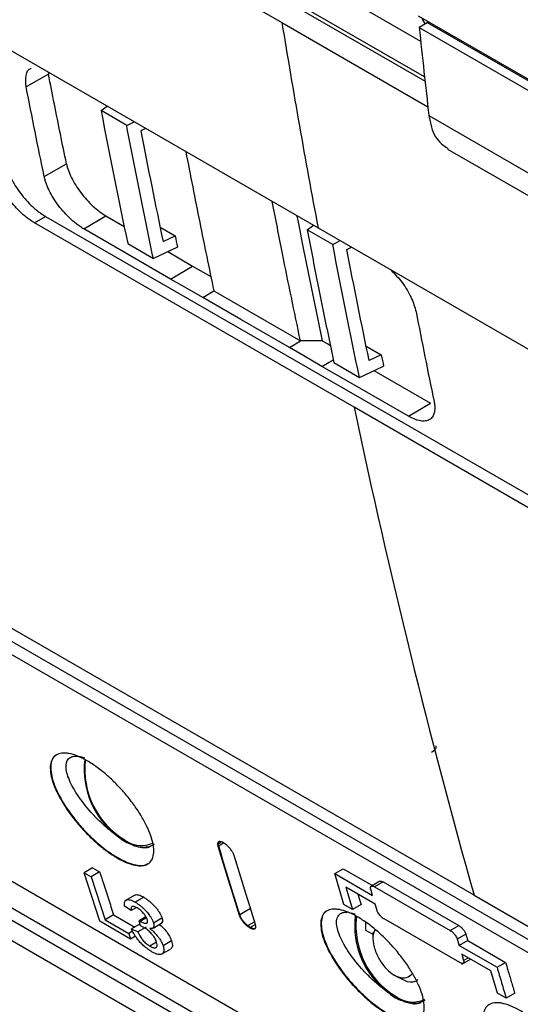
# Model space of a CAD drawing. Header units: millimetres. Extents: x -155 to 1130, y -373 to 1265.
# Tile 164 of 198: x 880 to 912, y 797 to 861. Entities that reach past the tile are written whole.
import ezdxf

# ---------------------------------------------------------------- set-up
doc = ezdxf.new("R2010")
doc.units = ezdxf.units.MM

msp = doc.modelspace()

# ---------------------------------------------------------------- linework, layer by layer
at = {"color": 8, "linetype": 'Continuous', "lineweight": 25}
for p, q in [((845.282, 890.648), (896.791, 860.913)), ((896.791, 860.913), (906.336, 855.403)), ((899.406, 838.439), (900.149, 838.875)), ((894.739, 802.991), (894.032, 802.583)), ((908.665, 799.602), (908.965, 799.775))]:
    msp.add_line(p, q, dxfattribs=at)
at = {"color": 7, "linetype": 'Continuous', "lineweight": 25}
for p, q in [((852.776, 887.902), (906.146, 857.092)), ((906.115, 857.364), (869.986, 878.221)), ((905.865, 859.689), (896.429, 865.136)), ((905.693, 861.37), (939.551, 841.824)), ((906.296, 860.907), (905.767, 860.601)), ((906.3, 861.02), (906.3, 860.904)), ((922.359, 851.634), (906.3, 860.904)), ((878.272, 859.549), (899.156, 847.493)), ((881.535, 857.543), (880.079, 856.717)), ((881.522, 857.688), (881.535, 857.543)), ((884.971, 855.159), (885.376, 855.447)), ((886.647, 854.187), (884.972, 855.159)), ((886.647, 854.187), (887.135, 854.432)), ((887.879, 854.003), (887.57, 853.848)), ((907.612, 852.652), (942.586, 832.463)), ((881.254, 850.863), (882.712, 851.691)), ((880.621, 847.826), (881.343, 848.25)), ((881.343, 848.25), (968.351, 798.021)), ((883.847, 847.429), (885.292, 848.277)), ((885.292, 848.277), (886.493, 847.582)), ((901.505, 835.769), (880.621, 847.826)), ((888.834, 847.535), (889.814, 846.972)), ((898.442, 847.378), (898.851, 847.668)), ((900.115, 846.417), (898.442, 847.378)), ((899.156, 847.493), (965.579, 809.147)), ((889.025, 846.604), (889.814, 846.972)), ((900.115, 846.417), (900.598, 846.66)), ((886.717, 846.464), (888.389, 845.504)), ((889.967, 846.241), (888.389, 845.504)), ((889.327, 845.942), (890.951, 845.002)), ((901.038, 846.078), (901.342, 846.231)), ((889.506, 844.153), (890.951, 845.002)), ((838.205, 844.089), (979.029, 762.793)), ((909.349, 803.871), (838.937, 844.518)), ((891.623, 842.948), (892.346, 843.373)), ((892.346, 843.373), (898.002, 840.107)), ((979.326, 761.74), (838.502, 843.036)), ((897.28, 839.683), (898.002, 840.107)), ((899.433, 840.116), (898.002, 840.107)), ((902.305, 839.759), (903.285, 839.19)), ((903.285, 839.19), (902.496, 838.822)), ((900.186, 838.694), (901.859, 837.723)), ((901.86, 837.723), (903.439, 838.458)), ((902.804, 838.162), (906.505, 836.031)), ((967.629, 797.597), (901.505, 835.769)), ((905.061, 835.182), (906.505, 836.031)), ((846.327, 823.714), (986.849, 742.592)), ((917.122, 778.955), (840.558, 823.154)), ((844.845, 822.843), (985.367, 741.721)), ((985.711, 740.695), (845.188, 821.817)), ((892.617, 807.228), (892.829, 807.35)), ((892.64, 807.087), (892.982, 807.284)), ((892.585, 807.21), (892.616, 807.228)), ((892.609, 807.069), (892.64, 807.087)), ((884.418, 805.66), (883.859, 805.338)), ((884.879, 805.394), (884.32, 805.072)), ((884.418, 805.66), (884.879, 805.394)), ((900.245, 805.273), (900.805, 805.596)), ((900.805, 805.596), (902.709, 804.497)), ((884.895, 802.161), (883.859, 805.338)), ((883.859, 805.338), (884.32, 805.072)), ((884.32, 805.072), (885.235, 802.261)), ((900.843, 803.251), (900.245, 805.273)), ((900.245, 805.273), (902.72, 803.844)), ((903.189, 804.774), (902.58, 804.422)), ((903.408, 804.732), (902.848, 804.409)), ((903.408, 804.732), (908.358, 801.874)), ((902.884, 803.286), (900.975, 804.388)), ((900.975, 804.388), (901.409, 802.924)), ((902.72, 803.844), (902.597, 804.263)), ((902.848, 804.409), (907.798, 801.551)), ((887.17, 803.866), (886.522, 803.492)), ((887.763, 803.729), (887.204, 803.407)), ((909.349, 803.871), (979.761, 763.223)), ((886.944, 802.86), (886.512, 803.143)), ((887.283, 803.056), (886.944, 802.86)), ((901.409, 802.924), (900.843, 803.251)), ((901.969, 803.247), (901.409, 802.924)), ((903.008, 802.867), (902.884, 803.286)), ((886.907, 801), (884.895, 802.161)), ((885.794, 802.583), (885.235, 802.261)), ((885.235, 802.261), (886.786, 801.365)), ((885.794, 802.583), (887.177, 801.785)), ((887.857, 802.423), (887.464, 802.196)), ((887.54, 801.854), (887.464, 802.196)), ((887.901, 802.373), (887.526, 802.156)), ((888.395, 802.061), (888.954, 802.384)), ((893.999, 802.564), (894.032, 802.583)), ((894.557, 801.873), (895.005, 802.132)), ((901.329, 802.71), (901.569, 802.634)), ((908.414, 799.457), (903.465, 802.315)), ((887.04, 801.512), (886.786, 801.365)), ((887.52, 801.983), (886.961, 801.66)), ((886.961, 801.66), (887.367, 801.459)), ((887.925, 801.781), (887.367, 801.459)), ((888.368, 801.72), (888.926, 802.042)), ((894.526, 801.855), (894.559, 801.874)), ((894.693, 801.74), (894.726, 801.759)), ((895.06, 801.952), (894.726, 801.759)), ((902.262, 802.088), (902.265, 801.587)), ((902.265, 801.587), (902.725, 801.321)), ((907.798, 801.551), (908.358, 801.874)), ((886.786, 801.365), (886.907, 801)), ((887.219, 801.18), (886.907, 801)), ((889.582, 800.873), (889.023, 800.551)), ((902.737, 801.428), (902.743, 801.023)), ((908.814, 801.321), (908.254, 800.998)), ((908.254, 800.998), (908.377, 800.579)), ((908.936, 800.902), (908.377, 800.579)), ((908.936, 800.902), (911.411, 799.473)), ((888.604, 800.788), (888.167, 800.535)), ((888.953, 800.023), (889.513, 800.346)), ((908.377, 800.579), (910.851, 799.15)), ((910.45, 798.918), (908.541, 800.02)), ((908.541, 800.02), (908.665, 799.602)), ((908.541, 799.361), (909.112, 799.691)), ((910.884, 797.454), (910.45, 798.918)), ((910.851, 799.15), (911.411, 799.473)), ((904.107, 798.66), (904.454, 798.452)), ((911.45, 797.127), (910.884, 797.454)), ((912.01, 797.451), (911.45, 797.127))]:
    msp.add_line(p, q, dxfattribs=at)
at = {"color": 7, "linetype": 'Continuous', "lineweight": 25, "flags": 128}
for points in [[(905.767, 860.601), (914.762, 855.408), (921.829, 851.328)], [(906.4, 854.833), (925.985, 843.527), (941.373, 834.643)], [(897.776, 848.269), (897.871, 847.784), (898.124, 846.5), (898.38, 845.219), (898.639, 843.94), (898.901, 842.663), (899.166, 841.389), (899.433, 840.116)], [(889.506, 844.153), (886.337, 845.988), (883.847, 847.429)], [(890.951, 845.002), (892.003, 844.403), (892.15, 844.319)], [(891.623, 842.948), (890.438, 843.623), (889.506, 844.153)], [(897.28, 839.683), (894.112, 841.511), (891.623, 842.948)], [(899.433, 840.116), (899.794, 839.905), (899.962, 839.807)], [(899.406, 838.439), (898.215, 839.135), (897.28, 839.683)], [(905.061, 835.182), (901.894, 837.006), (899.406, 838.439)]]:
    msp.add_lwpolyline(points, dxfattribs=at)
at = {"color": 7, "linetype": 'Continuous', "lineweight": 25}
for centre, radius, start, end in [((889.263, 812.054), 5.394, 172.83809, 234.22551), ((889.276, 812.088), 5.37, 173.43425, 239.22613), ((887.619, 808.932), 1.821, 233.19918, 295.49037), ((887.696, 808.601), 1.595, 243.27153, 298.88121), ((906.941, 801.849), 5.394, 172.838, 234.22557), ((906.999, 801.857), 5.37, 173.4638, 239.2223), ((905.342, 798.701), 1.821, 233.19918, 295.49037), ((905.374, 798.396), 1.595, 243.27176, 298.88125)]:
    msp.add_arc(centre, radius, start, end, dxfattribs=at)
for points in [[(896.791, 860.913), (897.53, 856.401), (898.318, 851.927), (899.156, 847.493)], [(905.767, 860.601), (905.97, 858.673), (906.181, 856.75), (906.4, 854.833)], [(881.254, 850.863), (880.852, 852.807), (880.461, 854.758), (880.079, 856.717)], [(884.972, 855.159), (885.532, 852.243), (886.114, 849.345), (886.717, 846.464)], [(887.57, 853.848), (888.039, 851.418), (888.525, 849.003), (889.025, 846.604)], [(889.814, 846.972), (889.865, 846.728), (889.916, 846.485), (889.968, 846.241)], [(901.859, 837.723), (901.257, 840.603), (900.675, 843.502), (900.115, 846.417)], [(902.496, 838.822), (901.995, 841.225), (901.509, 843.644), (901.038, 846.078)], [(905.56, 842.007), (905.942, 840.048), (906.334, 838.097), (906.735, 836.153)], [(903.285, 839.19), (903.336, 838.946), (903.388, 838.702), (903.439, 838.458)], [(901.505, 835.769), (903.816, 824.872), (906.433, 814.231), (909.349, 803.871)], [(886.112, 807.677), (886.112, 807.677), (886.111, 807.678), (886.11, 807.678), (886.11, 807.679)], [(892.617, 807.24), (892.619, 807.255), (892.621, 807.271), (892.624, 807.284)], [(886.979, 807.177), (886.978, 807.177), (886.978, 807.178), (886.977, 807.178), (886.976, 807.178)], [(892.609, 807.069), (893.066, 805.561), (893.529, 804.06), (893.999, 802.564)], [(892.64, 807.087), (892.629, 807.136), (892.619, 807.186), (892.616, 807.228)], [(892.64, 807.087), (893.097, 805.579), (893.561, 804.078), (894.032, 802.583)], [(895.06, 801.952), (894.59, 803.447), (894.127, 804.949), (893.67, 806.457)], [(887.464, 802.196), (887.485, 802.182), (887.505, 802.169), (887.526, 802.156)], [(894.539, 801.89), (894.519, 801.908), (894.498, 801.926), (894.478, 801.944)], [(894.726, 801.759), (894.669, 801.795), (894.613, 801.83), (894.559, 801.874)], [(903.79, 797.472), (903.79, 797.472), (903.789, 797.473), (903.788, 797.473), (903.788, 797.473)], [(904.656, 796.972), (904.656, 796.972), (904.655, 796.972), (904.654, 796.973), (904.654, 796.973)]]:
    msp.add_open_spline(points, degree=3, dxfattribs=at)
at = {"color": 8, "linetype": 'Continuous', "lineweight": 25}
for points, knots in [([(905.952, 861.22), (905.963, 861.184), (905.997, 861.063), (906.073, 860.918), (906.146, 860.839), (906.157, 860.826)], [0, 0, 0, 0, 0.267117, 0.882761, 1, 1, 1, 1]), ([(892.624, 807.284), (892.634, 807.314), (892.646, 807.349), (892.679, 807.361), (892.685, 807.363)], [0, 0, 0, 0, 0.822416, 1, 1, 1, 1]), ([(895.051, 801.697), (895.034, 801.688), (894.995, 801.667), (894.908, 801.675), (894.833, 801.706), (894.798, 801.721)], [0, 0, 0, 0, 0.304536, 0.66814, 1, 1, 1, 1])]:
    msp.add_open_spline(points, degree=3, knots=knots, dxfattribs=at)
at = {"color": 7, "linetype": 'Continuous', "lineweight": 25}
for points, knots in [([(880.079, 856.717), (880.06, 856.978), (880.022, 857.498), (880.198, 857.894), (880.405, 857.923), (880.411, 857.923)], [0, 0, 0, 0, 0.492596, 0.985133, 1, 1, 1, 1]), ([(882.712, 851.691), (882.579, 852.339), (882.312, 853.635), (881.919, 855.586), (881.663, 856.891), (881.535, 857.543)], [0, 0, 0, 0, 0.333334, 0.666666, 1, 1, 1, 1]), ([(906.4, 854.833), (906.503, 854.324), (906.701, 853.352), (907.343, 852.9), (907.649, 852.684)], [0, 0, 0, 0, 0.522924, 1, 1, 1, 1]), ([(888.389, 845.504), (888.268, 846.081), (888.028, 847.233), (887.674, 848.966), (887.326, 850.703), (886.983, 852.443), (886.759, 853.606), (886.647, 854.187)], [0, 0, 0, 0, 0.200061, 0.400092, 0.600093, 0.800062, 1, 1, 1, 1]), ([(890.509, 852.484), (890.809, 850.94), (891.401, 847.887), (892.033, 844.866), (892.346, 843.373)], [0, 0, 0, 0, 0.505538, 1, 1, 1, 1]), ([(880.621, 847.826), (880.58, 847.85), (880.499, 847.897), (880.377, 847.977), (880.255, 848.063), (880.132, 848.155), (880.01, 848.253), (879.887, 848.357), (879.664, 848.558), (879.345, 848.88), (878.963, 849.345), (878.627, 849.833), (878.399, 850.244), (878.251, 850.565), (878.158, 850.8), (878.083, 851.029), (878.05, 851.173), (878.033, 851.245)], [0, 0, 0, 0, 0.035922, 0.071548, 0.107, 0.142395, 0.177857, 0.213505, 0.249458, 0.374405, 0.500133, 0.624932, 0.750156, 0.812801, 0.874942, 0.937151, 1, 1, 1, 1]), ([(878.763, 851.659), (878.771, 851.623), (878.786, 851.552), (878.816, 851.441), (878.851, 851.328), (878.904, 851.175), (878.981, 850.978), (879.13, 850.656), (879.359, 850.246), (879.693, 849.76), (880.075, 849.298), (880.421, 848.948), (880.703, 848.7), (880.917, 848.53), (881.132, 848.377), (881.273, 848.292), (881.343, 848.25)], [0, 0, 0, 0, 0.031402, 0.062733, 0.094063, 0.125463, 0.188341, 0.251196, 0.376191, 0.501113, 0.626832, 0.751315, 0.813308, 0.875271, 0.937616, 1, 1, 1, 1]), ([(882.712, 851.691), (882.742, 851.548), (882.785, 851.399), (882.895, 851.092), (882.963, 850.932), (883.123, 850.608), (883.213, 850.446), (883.414, 850.121), (883.527, 849.957), (883.764, 849.642), (883.89, 849.489), (884.154, 849.194), (884.294, 849.053), (884.714, 848.663), (885.008, 848.441), (885.292, 848.277)], [0, 0, 0, 0, 0.125, 0.125, 0.25, 0.25, 0.375, 0.375, 0.5, 0.5, 0.625, 0.625, 0.75, 0.75, 1, 1, 1, 1]), ([(883.847, 847.429), (883.807, 847.453), (883.725, 847.501), (883.603, 847.581), (883.48, 847.667), (883.357, 847.76), (883.234, 847.858), (883.112, 847.963), (882.888, 848.163), (882.57, 848.485), (882.188, 848.951), (881.85, 849.442), (881.62, 849.856), (881.471, 850.179), (881.379, 850.415), (881.304, 850.645), (881.27, 850.79), (881.254, 850.863)], [0, 0, 0, 0, 0.035897, 0.071501, 0.106929, 0.1423, 0.177736, 0.213356, 0.249279, 0.373682, 0.49881, 0.624201, 0.749827, 0.812498, 0.874701, 0.93701, 1, 1, 1, 1]), ([(898.002, 840.107), (897.606, 842.009), (896.975, 845.031), (896.384, 848.086), (896.165, 849.219)], [0, 0, 0, 0, 0.6291881, 1, 1, 1, 1]), ([(898.442, 847.378), (898.555, 846.796), (898.781, 845.632), (899.125, 843.891), (899.474, 842.154), (899.827, 840.421), (900.066, 839.27), (900.186, 838.694)], [0, 0, 0, 0, 0.199938, 0.399907, 0.599908, 0.799939, 1, 1, 1, 1]), ([(903.912, 844.747), (904.166, 844.48), (904.691, 843.928), (905.298, 842.919), (905.473, 842.311), (905.56, 842.008)], [0, 0, 0, 0, 0.317952, 0.65898, 1, 1, 1, 1]), ([(906.735, 836.153), (906.743, 836.113), (906.758, 836.031), (906.774, 835.915), (906.782, 835.803), (906.784, 835.697), (906.78, 835.596), (906.768, 835.5), (906.735, 835.333), (906.647, 835.127), (906.45, 834.945), (906.184, 834.853), (905.909, 834.861), (905.666, 834.915), (905.473, 834.979), (905.271, 835.067), (905.131, 835.144), (905.061, 835.182)], [0, 0, 0, 0, 0.036113, 0.071928, 0.107553, 0.143092, 0.178654, 0.214346, 0.250275, 0.375858, 0.501298, 0.626391, 0.750805, 0.813422, 0.875399, 0.937377, 1, 1, 1, 1]), ([(886.026, 806.3), (885.807, 806.426), (885.585, 806.572), (885.136, 806.9), (884.906, 807.084), (884.458, 807.477), (884.239, 807.685), (883.812, 808.125), (883.604, 808.355), (883.217, 808.82), (883.034, 809.058), (882.695, 809.537), (882.542, 809.774), (882.268, 810.241), (882.146, 810.474), (881.943, 810.919), (881.861, 811.131), (881.735, 811.538), (881.692, 811.732), (881.648, 812.085), (881.647, 812.246), (881.687, 812.536), (881.729, 812.664), (881.852, 812.876), (881.934, 812.962), (882.141, 813.09), (882.264, 813.131), (882.473, 813.156), (882.547, 813.159), (882.705, 813.152), (882.788, 813.142), (883.049, 813.095), (883.236, 813.039), (883.633, 812.88), (883.846, 812.776), (884.278, 812.526), (884.499, 812.381), (884.951, 812.05), (885.178, 811.866), (885.623, 811.474), (885.844, 811.261), (886.27, 810.819), (886.473, 810.591), (886.86, 810.122), (887.044, 809.88), (887.378, 809.403), (887.53, 809.166), (887.805, 808.692), (887.924, 808.461), (888.126, 808.018), (888.209, 807.802), (888.335, 807.394), (888.377, 807.204), (888.421, 806.852), (888.423, 806.688), (888.385, 806.4), (888.344, 806.276), (888.223, 806.065), (888.141, 805.978), (887.939, 805.853), (887.819, 805.814), (887.541, 805.781), (887.383, 805.789), (887.041, 805.853), (886.855, 805.909), (886.454, 806.07), (886.245, 806.173), (886.026, 806.3)], [0, 0, 0, 0, 0.03125, 0.03125, 0.0625, 0.0625, 0.09375, 0.09375, 0.125, 0.125, 0.15625, 0.15625, 0.1875, 0.1875, 0.21875, 0.21875, 0.25, 0.25, 0.28125, 0.28125, 0.3125, 0.3125, 0.34375, 0.34375, 0.375, 0.375, 0.40625, 0.40625, 0.421875, 0.421875, 0.4375, 0.4375, 0.46875, 0.46875, 0.5, 0.5, 0.53125, 0.53125, 0.5625, 0.5625, 0.59375, 0.59375, 0.625, 0.625, 0.65625, 0.65625, 0.6875, 0.6875, 0.71875, 0.71875, 0.75, 0.75, 0.78125, 0.78125, 0.8125, 0.8125, 0.84375, 0.84375, 0.875, 0.875, 0.90625, 0.90625, 0.9375, 0.9375, 0.96875, 0.96875, 1, 1, 1, 1]), ([(906.857, 813.623), (906.857, 813.574), (906.857, 813.458), (906.743, 813.308), (906.62, 813.226), (906.571, 813.194)], [0, 0, 0, 0, 0.311891, 0.727419, 1, 1, 1, 1]), ([(882.091, 813.052), (882.084, 813.049), (881.831, 812.97), (881.63, 812.461), (881.744, 811.405), (882.37, 810.041), (883.234, 808.82), (884.058, 807.907), (884.722, 807.278), (885.399, 806.73), (885.84, 806.455), (886.059, 806.319)], [0, 0, 0, 0, 0.004687, 0.170286, 0.336001, 0.501773, 0.667415, 0.753115, 0.833739, 0.917687, 1, 1, 1, 1]), ([(886.11, 807.679), (886.072, 807.705), (885.845, 807.863), (885.419, 808.196), (884.849, 808.715), (884.132, 809.463), (883.367, 810.454), (882.788, 811.551), (882.613, 812.42), (882.831, 812.855), (883.218, 812.971), (883.543, 812.961), (883.796, 812.872), (883.892, 812.839)], [0, 0, 0, 0, 0.014232, 0.086192, 0.15834, 0.230771, 0.375699, 0.521337, 0.666916, 0.811801, 0.884251, 0.956434, 1, 1, 1, 1]), ([(886.112, 807.676), (886.254, 807.554), (886.398, 807.451), (886.687, 807.284), (886.834, 807.22), (886.976, 807.178)], [0, 0, 0, 0, 0.5, 0.5, 1, 1, 1, 1]), ([(892.982, 807.284), (892.926, 807.314), (892.871, 807.342), (892.773, 807.37), (892.73, 807.373), (892.661, 807.357), (892.633, 807.341), (892.595, 807.289), (892.59, 807.25), (892.585, 807.21)], [0, 0, 0, 0, 0.25, 0.25, 0.5, 0.5, 0.75, 0.75, 1, 1, 1, 1]), ([(893.148, 807.169), (893.134, 807.18), (893.12, 807.19), (893.106, 807.2), (893.092, 807.211), (893.078, 807.22), (893.064, 807.23), (893.036, 807.249), (893.009, 807.266), (892.982, 807.284)], [0, 0, 0, 0, 0.0000576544, 0.0000576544, 0.0000576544, 0.0001152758, 0.0001152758, 0.0001152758, 0.0002282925, 0.0002282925, 0.0002282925, 0.0002282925]), ([(888.184, 807.04), (888.099, 807.005), (887.928, 806.932), (887.547, 806.968), (887.211, 807.075), (887.012, 807.162), (886.979, 807.177)], [0, 0, 0, 0, 0.306819, 0.62282, 0.937878, 1, 1, 1, 1]), ([(892.585, 807.21), (892.586, 807.2), (892.587, 807.188), (892.589, 807.177), (892.591, 807.16), (892.594, 807.142), (892.598, 807.124), (892.601, 807.106), (892.605, 807.087), (892.609, 807.069)], [0, 0, 0, 0, 0.0000583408, 0.0000583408, 0.0000583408, 0.0001463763, 0.0001463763, 0.0001463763, 0.0002345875, 0.0002345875, 0.0002345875, 0.0002345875]), ([(893.67, 806.457), (893.65, 806.513), (893.63, 806.569), (893.566, 806.692), (893.524, 806.757), (893.431, 806.883), (893.379, 806.947), (893.268, 807.065), (893.208, 807.118), (893.148, 807.169)], [0, 0, 0, 0, 0.25, 0.25, 0.5, 0.5, 0.75, 0.75, 1, 1, 1, 1]), ([(886.059, 806.319), (886.27, 806.207), (886.695, 805.981), (887.248, 805.821), (887.72, 805.785), (887.94, 805.88), (888.05, 805.927)], [0, 0, 0, 0, 0.2512621, 0.5073414, 0.7536788, 1, 1, 1, 1]), ([(884.879, 805.394), (884.955, 805.159), (885.031, 804.925), (885.106, 804.69), (885.22, 804.338), (885.335, 803.987), (885.449, 803.636), (885.564, 803.284), (885.679, 802.934), (885.794, 802.583)], [0, 0, 0, 0, 0.001072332, 0.001072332, 0.001072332, 0.002680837, 0.002680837, 0.002680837, 0.004289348, 0.004289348, 0.004289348, 0.004289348]), ([(903.192, 804.769), (903.208, 804.777), (903.245, 804.796), (903.327, 804.775), (903.387, 804.743), (903.408, 804.732)], [0, 0, 0, 0, 0.339165, 0.769963, 1, 1, 1, 1]), ([(902.597, 804.263), (902.593, 804.28), (902.584, 804.313), (902.582, 804.358), (902.588, 804.398), (902.603, 804.43), (902.628, 804.454), (902.675, 804.467), (902.752, 804.457), (902.816, 804.425), (902.848, 804.409)], [0, 0, 0, 0, 0.093239, 0.190804, 0.29193, 0.395618, 0.500677, 0.65493, 0.823828, 1, 1, 1, 1]), ([(886.512, 803.143), (886.506, 803.191), (886.495, 803.282), (886.506, 803.392), (886.534, 803.47), (886.575, 803.521), (886.635, 803.56), (886.727, 803.58), (886.864, 803.562), (887.025, 803.506), (887.144, 803.44), (887.204, 803.407)], [0, 0, 0, 0, 0.12728, 0.240756, 0.340483, 0.426412, 0.4987, 0.620781, 0.744771, 0.871066, 1, 1, 1, 1]), ([(887.176, 803.856), (887.184, 803.865), (887.229, 803.915), (887.402, 803.895), (887.608, 803.817), (887.733, 803.746), (887.763, 803.729)], [0, 0, 0, 0, 0.089089, 0.496362, 0.879867, 1, 1, 1, 1]), ([(887.763, 803.729), (887.823, 803.693), (887.883, 803.656), (888.004, 803.572), (888.066, 803.525), (888.19, 803.422), (888.251, 803.368), (888.371, 803.254), (888.431, 803.194), (888.543, 803.069), (888.595, 803.006), (888.692, 802.878), (888.737, 802.812), (888.817, 802.684), (888.853, 802.621), (888.913, 802.498), (888.934, 802.44), (888.954, 802.384)], [0, 0, 0, 0, 0.125, 0.125, 0.25, 0.25, 0.375, 0.375, 0.5, 0.5, 0.625, 0.625, 0.75, 0.75, 0.875, 0.875, 1, 1, 1, 1]), ([(901.765, 803.932), (901.779, 803.886), (901.846, 803.658), (901.914, 803.43), (901.969, 803.247)], [0, 0, 0, 0, 0.198554, 1, 1, 1, 1]), ([(887.336, 803.032), (887.301, 803.051), (887.232, 803.089), (887.14, 803.123), (887.063, 803.132), (886.986, 803.117), (886.926, 803.043), (886.937, 802.928), (886.944, 802.86)], [0, 0, 0, 0, 0.128006, 0.251053, 0.369602, 0.483732, 0.695682, 1, 1, 1, 1]), ([(887.204, 803.407), (887.257, 803.375), (887.36, 803.313), (887.518, 803.197), (887.672, 803.066), (887.819, 802.927), (887.945, 802.792), (888.053, 802.663), (888.15, 802.534), (888.246, 802.386), (888.337, 802.221), (888.375, 802.116), (888.395, 802.061)], [0, 0, 0, 0, 0.108481, 0.214598, 0.318633, 0.420639, 0.520862, 0.591665, 0.674912, 0.770782, 0.879082, 1, 1, 1, 1]), ([(887.98, 802.29), (887.969, 802.321), (887.948, 802.381), (887.899, 802.476), (887.843, 802.561), (887.787, 802.635), (887.693, 802.748), (887.539, 802.904), (887.404, 802.989), (887.336, 803.032)], [0, 0, 0, 0, 0.127313, 0.241081, 0.341634, 0.428689, 0.5024, 0.746412, 1, 1, 1, 1]), ([(903.703, 796.095), (903.484, 796.221), (903.263, 796.367), (902.814, 796.694), (902.584, 796.879), (902.136, 797.272), (901.917, 797.48), (901.489, 797.92), (901.282, 798.15), (900.895, 798.615), (900.711, 798.853), (900.372, 799.332), (900.219, 799.569), (899.946, 800.036), (899.824, 800.269), (899.621, 800.713), (899.539, 800.926), (899.413, 801.333), (899.37, 801.527), (899.326, 801.88), (899.325, 802.041), (899.365, 802.331), (899.406, 802.459), (899.53, 802.671), (899.612, 802.757), (899.819, 802.885), (899.942, 802.926), (900.151, 802.951), (900.225, 802.954), (900.382, 802.947), (900.466, 802.937), (900.727, 802.889), (900.914, 802.834), (901.311, 802.675), (901.523, 802.57), (901.956, 802.321), (902.177, 802.176), (902.629, 801.845), (902.856, 801.661), (903.3, 801.269), (903.522, 801.056), (903.948, 800.614), (904.151, 800.386), (904.538, 799.917), (904.722, 799.675), (905.056, 799.198), (905.208, 798.961), (905.483, 798.487), (905.602, 798.256), (905.803, 797.812), (905.886, 797.597), (906.012, 797.188), (906.055, 796.999), (906.099, 796.647), (906.101, 796.483), (906.062, 796.195), (906.022, 796.071), (905.901, 795.86), (905.818, 795.773), (905.616, 795.648), (905.497, 795.609), (905.219, 795.576), (905.06, 795.584), (904.718, 795.648), (904.533, 795.703), (904.132, 795.865), (903.922, 795.968), (903.703, 796.095)], [0, 0, 0, 0, 0.03125, 0.03125, 0.0625, 0.0625, 0.09375, 0.09375, 0.125, 0.125, 0.15625, 0.15625, 0.1875, 0.1875, 0.21875, 0.21875, 0.25, 0.25, 0.28125, 0.28125, 0.3125, 0.3125, 0.34375, 0.34375, 0.375, 0.375, 0.40625, 0.40625, 0.421875, 0.421875, 0.4375, 0.4375, 0.46875, 0.46875, 0.5, 0.5, 0.53125, 0.53125, 0.5625, 0.5625, 0.59375, 0.59375, 0.625, 0.625, 0.65625, 0.65625, 0.6875, 0.6875, 0.71875, 0.71875, 0.75, 0.75, 0.78125, 0.78125, 0.8125, 0.8125, 0.84375, 0.84375, 0.875, 0.875, 0.90625, 0.90625, 0.9375, 0.9375, 0.96875, 0.96875, 1, 1, 1, 1]), ([(899.768, 802.847), (899.761, 802.844), (899.509, 802.765), (899.307, 802.256), (899.422, 801.2), (900.047, 799.836), (900.912, 798.614), (901.735, 797.702), (902.4, 797.073), (903.077, 796.525), (903.518, 796.25), (903.736, 796.114)], [0, 0, 0, 0, 0.004683, 0.170283, 0.335999, 0.501771, 0.667413, 0.753116, 0.833738, 0.917688, 1, 1, 1, 1]), ([(903.465, 802.315), (903.45, 802.324), (903.42, 802.342), (903.372, 802.376), (903.324, 802.416), (903.275, 802.462), (903.228, 802.511), (903.167, 802.581), (903.101, 802.673), (903.042, 802.779), (903.019, 802.839), (903.008, 802.867)], [0, 0, 0, 0, 0.077474, 0.157814, 0.240568, 0.325175, 0.410994, 0.497345, 0.672454, 0.841399, 1, 1, 1, 1]), ([(887.526, 802.156), (887.566, 802.134), (887.644, 802.091), (887.752, 802.049), (887.845, 802.03), (887.917, 802.028), (887.97, 802.044), (888.004, 802.084), (888.014, 802.167), (887.992, 802.247), (887.98, 802.29)], [0, 0, 0, 0, 0.135411, 0.265673, 0.391181, 0.511846, 0.598663, 0.708923, 0.842656, 1, 1, 1, 1]), ([(888.954, 802.384), (888.975, 802.293), (889.014, 802.122), (888.933, 802.055), (888.894, 802.024)], [0, 0, 0, 0, 0.527687, 1, 1, 1, 1]), ([(893.999, 802.564), (894.02, 802.508), (894.041, 802.452), (894.105, 802.331), (894.147, 802.266), (894.241, 802.141), (894.294, 802.077), (894.405, 801.96), (894.466, 801.906), (894.526, 801.855)], [0, 0, 0, 0, 0.25, 0.25, 0.5, 0.5, 0.75, 0.75, 1, 1, 1, 1]), ([(894.032, 802.583), (894.037, 802.567), (894.048, 802.534), (894.063, 802.498), (894.071, 802.48)], [0, 0, 0, 0, 0.492236, 1, 1, 1, 1]), ([(894.478, 801.944), (894.459, 801.962), (894.418, 801.999), (894.356, 802.063), (894.294, 802.135), (894.231, 802.215), (894.17, 802.3), (894.113, 802.392), (894.086, 802.451), (894.072, 802.481)], [0, 0, 0, 0, 0.1118294, 0.2341343, 0.3673591, 0.5105222, 0.6635619, 0.8270686, 1, 1, 1, 1]), ([(903.788, 797.473), (903.75, 797.5), (903.523, 797.658), (903.097, 797.991), (902.526, 798.51), (901.81, 799.258), (901.044, 800.249), (900.467, 801.345), (900.288, 802.219), (900.518, 802.638), (900.824, 802.763), (901.003, 802.744), (901.051, 802.739)], [0, 0, 0, 0, 0.015626, 0.094627, 0.173835, 0.253354, 0.412463, 0.572353, 0.732176, 0.891239, 0.970778, 1, 1, 1, 1]), ([(888.272, 800.178), (888.234, 800.201), (888.157, 800.246), (888.04, 800.326), (887.923, 800.413), (887.807, 800.51), (887.695, 800.614), (887.587, 800.724), (887.471, 800.852), (887.341, 801.008), (887.199, 801.202), (887.062, 801.43), (886.996, 801.58), (886.961, 801.66)], [0, 0, 0, 0, 0.0734049, 0.1459566, 0.2179655, 0.289225, 0.3598683, 0.4300421, 0.4998153, 0.5952094, 0.7102992, 0.8451862, 1, 1, 1, 1]), ([(887.797, 801.741), (887.771, 801.755), (887.714, 801.786), (887.628, 801.823), (887.571, 801.843), (887.54, 801.854)], [0, 0, 0, 0, 0.2948512, 0.6277949, 1, 1, 1, 1]), ([(888.603, 800.796), (888.589, 800.838), (888.56, 800.917), (888.495, 801.041), (888.424, 801.154), (888.35, 801.251), (888.266, 801.351), (888.167, 801.458), (888.047, 801.568), (887.921, 801.667), (887.839, 801.716), (887.797, 801.741)], [0, 0, 0, 0, 0.132787, 0.251466, 0.356007, 0.446416, 0.522957, 0.638299, 0.756059, 0.876493, 1, 1, 1, 1]), ([(888.395, 802.061), (888.407, 802.02), (888.428, 801.945), (888.431, 801.857), (888.42, 801.796), (888.396, 801.742), (888.347, 801.699), (888.264, 801.676), (888.191, 801.684), (888.154, 801.688)], [0, 0, 0, 0, 0.156839, 0.291789, 0.405258, 0.496807, 0.656417, 0.824121, 1, 1, 1, 1]), ([(888.154, 801.688), (888.187, 801.663), (888.254, 801.612), (888.352, 801.528), (888.448, 801.437), (888.54, 801.341), (888.626, 801.241), (888.721, 801.123), (888.83, 800.969), (888.945, 800.764), (888.996, 800.627), (889.023, 800.551)], [0, 0, 0, 0, 0.083717, 0.167082, 0.250028, 0.332631, 0.415008, 0.497216, 0.621733, 0.78927, 1, 1, 1, 1]), ([(888.777, 801.956), (888.853, 801.894), (889.029, 801.751), (889.266, 801.473), (889.473, 801.16), (889.543, 800.976), (889.582, 800.873)], [0, 0, 0, 0, 0.204351, 0.468465, 0.703228, 1, 1, 1, 1]), ([(894.526, 801.855), (894.54, 801.844), (894.555, 801.833), (894.569, 801.823), (894.583, 801.813), (894.597, 801.804), (894.611, 801.794), (894.638, 801.775), (894.666, 801.757), (894.693, 801.74)], [0, 0, 0, 0, 0.0000576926, 0.0000576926, 0.0000576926, 0.000115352, 0.000115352, 0.000115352, 0.0002284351, 0.0002284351, 0.0002284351, 0.0002284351]), ([(894.693, 801.74), (894.749, 801.709), (894.804, 801.681), (894.902, 801.654), (894.944, 801.651), (895.012, 801.666), (895.04, 801.682), (895.076, 801.733), (895.082, 801.772), (895.085, 801.811)], [0, 0, 0, 0, 0.25, 0.25, 0.5, 0.5, 0.75, 0.75, 1, 1, 1, 1]), ([(894.726, 801.759), (894.738, 801.752), (894.762, 801.738), (894.786, 801.727), (894.798, 801.721)], [0, 0, 0, 0, 0.4935296, 1, 1, 1, 1]), ([(895.085, 801.811), (895.085, 801.822), (895.084, 801.833), (895.082, 801.844), (895.079, 801.861), (895.076, 801.879), (895.072, 801.897), (895.069, 801.915), (895.064, 801.933), (895.06, 801.952)], [0, 0, 0, 0, 0.0000585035, 0.0000585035, 0.0000585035, 0.000146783, 0.000146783, 0.000146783, 0.0002352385, 0.0002352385, 0.0002352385, 0.0002352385]), ([(902.883, 801.603), (902.84, 801.523), (902.71, 801.288), (902.744, 800.671), (902.989, 799.918), (903.403, 799.263), (903.89, 798.774), (904.421, 798.472), (904.965, 798.41), (905.205, 798.631), (905.327, 798.743)], [0, 0, 0, 0, 0.071717, 0.212835, 0.353953, 0.483451, 0.596788, 0.720608, 0.858971, 1, 1, 1, 1]), ([(907.798, 801.551), (907.813, 801.542), (907.843, 801.524), (907.891, 801.489), (907.94, 801.449), (907.988, 801.403), (908.036, 801.353), (908.097, 801.283), (908.162, 801.192), (908.22, 801.086), (908.243, 801.026), (908.254, 800.998)], [0, 0, 0, 0, 0.077843, 0.158597, 0.241803, 0.326891, 0.413207, 0.500059, 0.674239, 0.842262, 1, 1, 1, 1]), ([(908.358, 801.874), (908.453, 801.819), (908.558, 801.726), (908.725, 801.522), (908.787, 801.411), (908.814, 801.321)], [0, 0, 0, 0, 0.5, 0.5, 1, 1, 1, 1]), ([(887.367, 801.459), (887.395, 801.402), (887.447, 801.297), (887.538, 801.147), (887.622, 801.023), (887.711, 800.913), (887.809, 800.805), (887.924, 800.701), (888.046, 800.608), (888.126, 800.56), (888.167, 800.535)], [0, 0, 0, 0, 0.172925, 0.318403, 0.43623, 0.526973, 0.638178, 0.753842, 0.874377, 1, 1, 1, 1]), ([(889.582, 800.873), (889.614, 800.744), (889.675, 800.497), (889.564, 800.396), (889.512, 800.348)], [0, 0, 0, 0, 0.523698, 1, 1, 1, 1]), ([(908.814, 801.321), (908.834, 801.251), (908.855, 801.181), (908.875, 801.111), (908.896, 801.041), (908.916, 800.972), (908.936, 800.902)], [0, 0, 0, 0, 0.0003123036, 0.0003123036, 0.0003123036, 0.0006246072, 0.0006246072, 0.0006246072, 0.0006246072]), ([(888.167, 800.535), (888.196, 800.519), (888.255, 800.486), (888.338, 800.449), (888.413, 800.427), (888.48, 800.419), (888.535, 800.426), (888.587, 800.45), (888.63, 800.503), (888.651, 800.614), (888.62, 800.731), (888.603, 800.796)], [0, 0, 0, 0, 0.08556, 0.170096, 0.253716, 0.336598, 0.418714, 0.500304, 0.627637, 0.794047, 1, 1, 1, 1]), ([(889.023, 800.551), (889.037, 800.507), (889.062, 800.422), (889.077, 800.313), (889.075, 800.223), (889.061, 800.151), (889.036, 800.098), (889.004, 800.059), (888.968, 800.03), (888.91, 800), (888.813, 799.98), (888.657, 800.001), (888.475, 800.065), (888.34, 800.14), (888.272, 800.178)], [0, 0, 0, 0, 0.08482, 0.163996, 0.237669, 0.305739, 0.368168, 0.425122, 0.476539, 0.522388, 0.639162, 0.757559, 0.877677, 1, 1, 1, 1]), ([(908.665, 799.602), (908.669, 799.585), (908.677, 799.552), (908.68, 799.507), (908.674, 799.467), (908.659, 799.435), (908.634, 799.411), (908.587, 799.399), (908.511, 799.409), (908.447, 799.441), (908.414, 799.457)], [0, 0, 0, 0, 0.09374, 0.191839, 0.293522, 0.397772, 0.503379, 0.656386, 0.824365, 1, 1, 1, 1]), ([(910.851, 799.15), (910.951, 798.812), (911.149, 798.137), (911.35, 797.464), (911.45, 797.127)], [0, 0, 0, 0, 0.500009, 1, 1, 1, 1]), ([(911.411, 799.473), (911.461, 799.304), (911.511, 799.136), (911.56, 798.967), (911.635, 798.714), (911.71, 798.461), (911.784, 798.208), (911.859, 797.956), (911.934, 797.703), (912.01, 797.451)], [0, 0, 0, 0, 0.000755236, 0.000755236, 0.000755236, 0.001888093, 0.001888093, 0.001888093, 0.003020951, 0.003020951, 0.003020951, 0.003020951]), ([(905.679, 798.349), (905.619, 798.3), (905.402, 798.127), (904.939, 798.182), (904.576, 798.411), (904.455, 798.487)], [0, 0, 0, 0, 0.205956, 0.734585, 1, 1, 1, 1]), ([(903.79, 797.471), (903.932, 797.349), (904.076, 797.246), (904.365, 797.079), (904.512, 797.014), (904.654, 796.973)], [0, 0, 0, 0, 0.5, 0.5, 1, 1, 1, 1]), ([(905.861, 796.835), (905.777, 796.8), (905.605, 796.727), (905.225, 796.763), (904.889, 796.869), (904.689, 796.957), (904.656, 796.972)], [0, 0, 0, 0, 0.306855, 0.62285, 0.937893, 1, 1, 1, 1]), ([(914.31, 789.971), (914.091, 790.098), (913.869, 790.244), (913.42, 790.571), (913.19, 790.756), (912.743, 791.148), (912.524, 791.357), (912.096, 791.797), (911.889, 792.027), (911.501, 792.492), (911.318, 792.73), (910.979, 793.209), (910.826, 793.446), (910.552, 793.913), (910.431, 794.146), (910.227, 794.59), (910.145, 794.803), (910.019, 795.21), (909.976, 795.404), (909.933, 795.757), (909.931, 795.918), (909.971, 796.208), (910.013, 796.336), (910.137, 796.548), (910.218, 796.634), (910.426, 796.762), (910.548, 796.803), (910.757, 796.828), (910.832, 796.831), (910.989, 796.824), (911.073, 796.814), (911.334, 796.766), (911.52, 796.711), (911.917, 796.552), (912.13, 796.447), (912.562, 796.198), (912.784, 796.053), (913.235, 795.722), (913.462, 795.538), (913.907, 795.146), (914.129, 794.933), (914.554, 794.491), (914.757, 794.263), (915.144, 793.794), (915.328, 793.552), (915.662, 793.075), (915.815, 792.838), (916.089, 792.364), (916.209, 792.133), (916.41, 791.689), (916.493, 791.474), (916.619, 791.065), (916.661, 790.876), (916.706, 790.524), (916.708, 790.36), (916.669, 790.072), (916.629, 789.948), (916.507, 789.737), (916.425, 789.65), (916.223, 789.525), (916.103, 789.485), (915.825, 789.453), (915.667, 789.461), (915.325, 789.524), (915.139, 789.58), (914.739, 789.742), (914.529, 789.845), (914.31, 789.971)], [0, 0, 0, 0, 0.03125, 0.03125, 0.0625, 0.0625, 0.09375, 0.09375, 0.125, 0.125, 0.15625, 0.15625, 0.1875, 0.1875, 0.21875, 0.21875, 0.25, 0.25, 0.28125, 0.28125, 0.3125, 0.3125, 0.34375, 0.34375, 0.375, 0.375, 0.40625, 0.40625, 0.421875, 0.421875, 0.4375, 0.4375, 0.46875, 0.46875, 0.5, 0.5, 0.53125, 0.53125, 0.5625, 0.5625, 0.59375, 0.59375, 0.625, 0.625, 0.65625, 0.65625, 0.6875, 0.6875, 0.71875, 0.71875, 0.75, 0.75, 0.78125, 0.78125, 0.8125, 0.8125, 0.84375, 0.84375, 0.875, 0.875, 0.90625, 0.90625, 0.9375, 0.9375, 0.96875, 0.96875, 1, 1, 1, 1])]:
    msp.add_open_spline(points, degree=3, knots=knots, dxfattribs=at)

doc.saveas('drawing.dxf')
